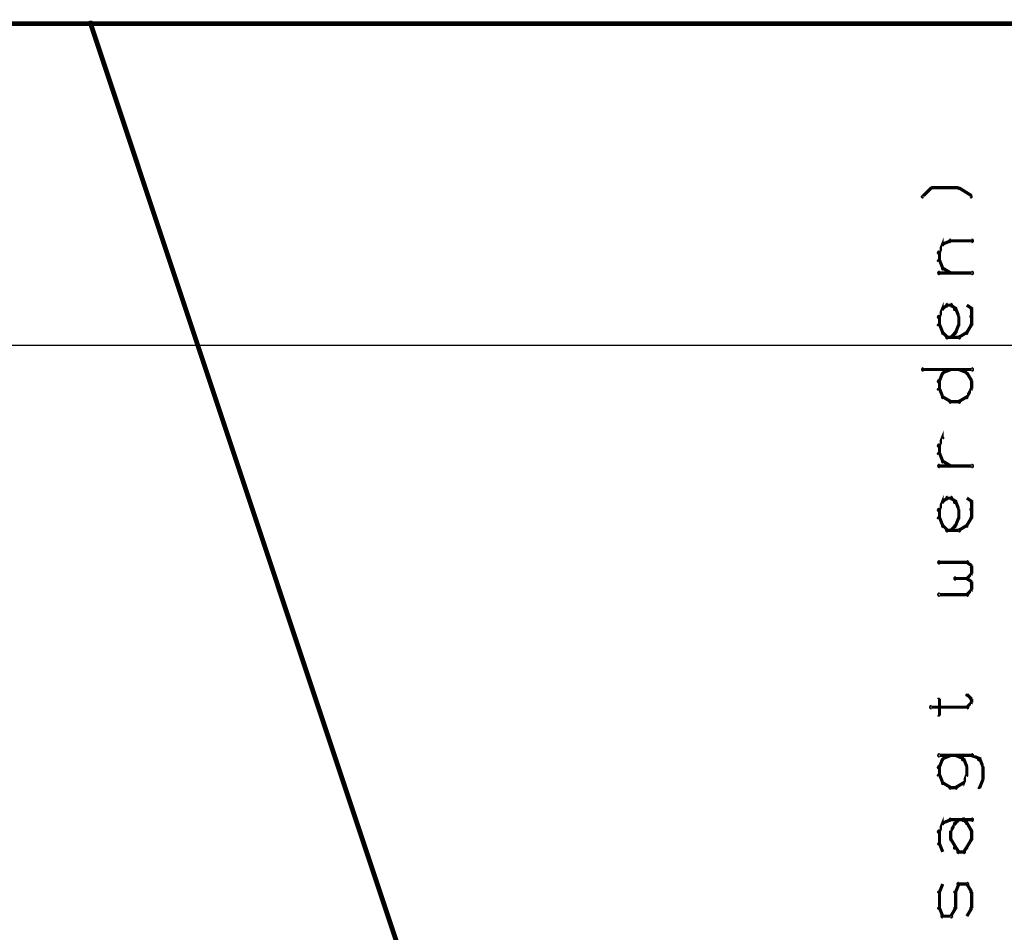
# Model space of a CAD drawing. Extents: x 98 to 599, y 121 to 517.
# Tile 76 of 77: x 473 to 534, y 460 to 517. Entities that reach past the tile are written whole.
import ezdxf

# ---------------------------------------------------------------- set-up
doc = ezdxf.new("R2010")
doc.units = 0
doc.layers.add('DIMENSIONS', color=2, linetype='CONTINUOUS')
doc.layers.add('DRAWING', color=4, linetype='CONTINUOUS')

msp = doc.modelspace()

# ---------------------------------------------------------------- linework, layer by layer
at = {"layer": 'DIMENSIONS', "color": 94}
msp.add_lwpolyline([(183.1, 497, 0.1, 0.1, 1), (183.1, 497, 0, 0, 0), (183.1, 497, 0, 0, 0), (183.1, 497, 0.1, 0.1, 0), (591, 497, 0.1, 0.1, 0), (591, 497, 0, 0, 0), (591, 497, 0.1, 0.1, 0), (591, 497, 0.1, 0.1, 1), (591, 497, 0, 0, 0)], format="xyseb", dxfattribs=at)
at = {"layer": 'DRAWING', "color": 2}
for points in [[(402.5, 167, 0.3, 0.3, 0), (402.5, 517, 0, 0, 0), (402.5, 517, 0.2, 0.2, 0), (402.6, 517, 0.2, 0.2, 1), (402.4, 517, 0, 0, 0), (402.5, 517.1, 0.2, 0.2, 1), (402.5, 516.9, 0, 0, 0), (402.5, 517, 0, 0, 0), (402.5, 517, 0.3, 0.3, 0), (552.5, 517, 0.3, 0.3, 0), (552.5, 517, 0, 0, 0), (552.5, 517, 0.2, 0.2, 0), (552.5, 516.9, 0.2, 0.2, 1), (552.5, 517.1, 0, 0, 0), (552.6, 517, 0.2, 0.2, 1), (552.4, 517, 0, 0, 0), (552.5, 517, 0, 0, 0), (552.5, 517, 0.3, 0.3, 0), (552.5, 167, 0, 0, 0)], [(552.4, 292, 0.2, 0.2, 1), (552.6, 292, 0, 0, 0), (552.5, 292, 0, 0, 0), (552.5, 292, 0.3, 0.3, 0), (477.5, 517, 0.3, 0.3, 0), (477.5, 517, 0, 0, 0), (477.5, 517, 0.2, 0.2, 0), (477.6, 517, 0.2, 0.2, 1), (477.4, 517, 0, 0, 0)], [(529.8, 506.7, 0.1, 0.1, 1), (529.7, 506.8, 0, 0, 0), (529.8, 506.8, 0, 0, 0), (529.8, 506.8, 0.2, 0.2, 0), (529.3, 506.3, 0.2, 0.2, 0), (529.3, 506.3, 0, 0, 0), (529.3, 506.3, 0.1, 0.1, 0), (529.2, 506.3, 0.1, 0.1, 1), (529.3, 506.2, 0, 0, 0)], [(531.5, 506.7, 0.1, 0.1, 1), (531.5, 506.8, 0, 0, 0), (531.5, 506.8, 0, 0, 0), (531.5, 506.8, 0.2, 0.2, 0), (529.8, 506.8, 0.2, 0.2, 0), (529.8, 506.8, 0, 0, 0), (529.8, 506.8, 0.1, 0.1, 0), (529.8, 506.8, 0.1, 0.1, 1), (529.8, 506.7, 0, 0, 0)], [(532.2, 506.2, 0.1, 0.1, 1), (532.3, 506.3, 0, 0, 0), (532.3, 506.3, 0, 0, 0), (532.3, 506.3, 0.2, 0.2, 0), (531.5, 506.8, 0.2, 0.2, 0), (531.5, 506.8, 0, 0, 0), (531.5, 506.8, 0.1, 0.1, 0), (531.5, 506.8, 0.1, 0.1, 1), (531.5, 506.7, 0, 0, 0)], [(530.2, 502.8, 0.1, 0.1, 1), (530.3, 502.7, 0, 0, 0), (530.3, 502.8, 0, 0, 0), (530.3, 502.8, 0.2, 0.2, 0), (530.5, 503.3, 0.2, 0.2, 0), (530.5, 503.3, 0, 0, 0), (530.5, 503.3, 0.1, 0.1, 0), (530.5, 503.2, 0.1, 0.1, 1), (530.5, 503.3, 0, 0, 0)], [(530.5, 503.3, 0.1, 0.1, 1), (530.5, 503.2, 0, 0, 0), (530.5, 503.3, 0, 0, 0), (530.5, 503.3, 0.2, 0.2, 0), (531, 503.5, 0.2, 0.2, 0), (531, 503.5, 0, 0, 0), (531, 503.5, 0.1, 0.1, 0), (531, 503.5, 0.1, 0.1, 1), (531, 503.5, 0, 0, 0)], [(531, 503.6, 0.1, 0.1, 1), (531, 503.4, 0, 0, 0), (531, 503.5, 0, 0, 0), (531, 503.5, 0.2, 0.2, 0), (532.3, 503.5, 0.2, 0.2, 0), (532.3, 503.5, 0, 0, 0), (532.3, 503.5, 0.1, 0.1, 0), (532.3, 503.4, 0.1, 0.1, 1), (532.3, 503.6, 0, 0, 0)], [(530.2, 502.3, 0.1, 0.1, 1), (530.3, 502.3, 0, 0, 0), (530.3, 502.3, 0, 0, 0), (530.3, 502.3, 0.2, 0.2, 0), (530.3, 502.8, 0.2, 0.2, 0), (530.3, 502.8, 0, 0, 0), (530.3, 502.8, 0.1, 0.1, 0), (530.3, 502.8, 0.1, 0.1, 1), (530.2, 502.8, 0, 0, 0)], [(530.5, 501.7, 0.1, 0.1, 1), (530.5, 501.8, 0, 0, 0), (530.5, 501.8, 0, 0, 0), (530.5, 501.8, 0.2, 0.2, 0), (530.3, 502.3, 0.2, 0.2, 0), (530.3, 502.3, 0, 0, 0), (530.3, 502.3, 0.1, 0.1, 0), (530.3, 502.3, 0.1, 0.1, 1), (530.2, 502.2, 0, 0, 0)], [(532.3, 501.4, 0.1, 0.1, 1), (532.3, 501.6, 0, 0, 0), (532.3, 501.5, 0, 0, 0), (532.3, 501.5, 0.2, 0.2, 0), (530.3, 501.5, 0.2, 0.2, 0), (530.3, 501.5, 0, 0, 0), (530.3, 501.5, 0.1, 0.1, 0), (530.3, 501.6, 0.1, 0.1, 1), (530.3, 501.4, 0, 0, 0)], [(531, 501.5, 0.1, 0.1, 1), (531, 501.5, 0, 0, 0), (531, 501.5, 0, 0, 0), (531, 501.5, 0.2, 0.2, 0), (530.5, 501.8, 0.2, 0.2, 0), (530.5, 501.8, 0, 0, 0), (530.5, 501.8, 0.1, 0.1, 0), (530.5, 501.8, 0.1, 0.1, 1), (530.5, 501.7, 0, 0, 0)], [(530.2, 498.8, 0.1, 0.1, 1), (530.3, 498.7, 0, 0, 0), (530.3, 498.8, 0, 0, 0), (530.3, 498.8, 0.2, 0.2, 0), (530.5, 499.3, 0.2, 0.2, 0), (530.5, 499.3, 0, 0, 0), (530.5, 499.3, 0.1, 0.1, 0), (530.5, 499.2, 0.1, 0.1, 1), (530.5, 499.3, 0, 0, 0)], [(530.5, 499.3, 0.1, 0.1, 1), (530.5, 499.2, 0, 0, 0), (530.5, 499.3, 0, 0, 0), (530.5, 499.3, 0.2, 0.2, 0), (530.8, 499.5, 0.2, 0.2, 0), (530.8, 499.5, 0, 0, 0), (530.8, 499.5, 0.1, 0.1, 0), (530.8, 499.5, 0.1, 0.1, 1), (530.7, 499.5, 0, 0, 0)], [(530.8, 499.6, 0.1, 0.1, 1), (530.8, 499.4, 0, 0, 0), (530.8, 499.5, 0, 0, 0), (530.8, 499.5, 0.2, 0.2, 0), (531, 499.5, 0.2, 0.2, 0), (531, 499.5, 0, 0, 0), (531, 499.5, 0.1, 0.1, 0), (531, 499.4, 0.1, 0.1, 1), (531, 499.6, 0, 0, 0)], [(531, 499.5, 0.1, 0.1, 1), (531, 499.5, 0, 0, 0), (531, 499.5, 0, 0, 0), (531, 499.5, 0.2, 0.2, 0), (531.3, 499.3, 0.2, 0.2, 0), (531.3, 499.3, 0, 0, 0), (531.3, 499.3, 0.1, 0.1, 0), (531.2, 499.2, 0.1, 0.1, 1), (531.3, 499.3, 0, 0, 0)], [(531.3, 499.3, 0.1, 0.1, 1), (531.2, 499.2, 0, 0, 0), (531.3, 499.3, 0, 0, 0), (531.3, 499.3, 0.2, 0.2, 0), (531.5, 498.8, 0.2, 0.2, 0), (531.5, 498.8, 0, 0, 0), (531.5, 498.8, 0.1, 0.1, 0), (531.5, 498.7, 0.1, 0.1, 1), (531.5, 498.8, 0, 0, 0)], [(532, 499.5, 0.1, 0.1, 1), (532, 499.5, 0, 0, 0), (532, 499.5, 0, 0, 0), (532, 499.5, 0.2, 0.2, 0), (532.3, 499.3, 0.2, 0.2, 0), (532.3, 499.3, 0, 0, 0), (532.3, 499.3, 0.1, 0.1, 0), (532.2, 499.2, 0.1, 0.1, 1), (532.3, 499.3, 0, 0, 0)], [(532.3, 499.3, 0.1, 0.1, 1), (532.2, 499.3, 0, 0, 0), (532.3, 499.3, 0, 0, 0), (532.3, 499.3, 0.2, 0.2, 0), (532.3, 498.8, 0.2, 0.2, 0), (532.3, 498.8, 0, 0, 0), (532.3, 498.8, 0.1, 0.1, 0), (532.2, 498.8, 0.1, 0.1, 1), (532.3, 498.8, 0, 0, 0)], [(530.2, 498.3, 0.1, 0.1, 1), (530.3, 498.3, 0, 0, 0), (530.3, 498.3, 0, 0, 0), (530.3, 498.3, 0.2, 0.2, 0), (530.3, 498.8, 0.2, 0.2, 0), (530.3, 498.8, 0, 0, 0), (530.3, 498.8, 0.1, 0.1, 0), (530.3, 498.8, 0.1, 0.1, 1), (530.2, 498.8, 0, 0, 0)], [(531.5, 498.8, 0.1, 0.1, 1), (531.5, 498.8, 0, 0, 0), (531.5, 498.8, 0, 0, 0), (531.5, 498.8, 0.2, 0.2, 0), (531.5, 498.3, 0.2, 0.2, 0), (531.5, 498.3, 0, 0, 0), (531.5, 498.3, 0.1, 0.1, 0), (531.5, 498.3, 0.1, 0.1, 1), (531.5, 498.3, 0, 0, 0)], [(532.3, 498.8, 0.1, 0.1, 1), (532.2, 498.8, 0, 0, 0), (532.3, 498.8, 0, 0, 0), (532.3, 498.8, 0.2, 0.2, 0), (532.3, 498.3, 0.2, 0.2, 0), (532.3, 498.3, 0, 0, 0), (532.3, 498.3, 0.1, 0.1, 0), (532.2, 498.3, 0.1, 0.1, 1), (532.3, 498.3, 0, 0, 0)], [(530.5, 497.7, 0.1, 0.1, 1), (530.5, 497.8, 0, 0, 0), (530.5, 497.8, 0, 0, 0), (530.5, 497.8, 0.2, 0.2, 0), (530.3, 498.3, 0.2, 0.2, 0), (530.3, 498.3, 0, 0, 0), (530.3, 498.3, 0.1, 0.1, 0), (530.3, 498.3, 0.1, 0.1, 1), (530.2, 498.2, 0, 0, 0)], [(530.7, 497.5, 0.1, 0.1, 1), (530.8, 497.5, 0, 0, 0), (530.8, 497.5, 0, 0, 0), (530.8, 497.5, 0.2, 0.2, 0), (530.5, 497.8, 0.2, 0.2, 0), (530.5, 497.8, 0, 0, 0), (530.5, 497.8, 0.1, 0.1, 0), (530.5, 497.8, 0.1, 0.1, 1), (530.5, 497.7, 0, 0, 0)], [(531.3, 497.7, 0.1, 0.1, 1), (531.2, 497.8, 0, 0, 0), (531.3, 497.8, 0, 0, 0), (531.3, 497.8, 0.2, 0.2, 0), (531, 497.5, 0.2, 0.2, 0), (531, 497.5, 0, 0, 0), (531, 497.5, 0.1, 0.1, 0), (531, 497.5, 0.1, 0.1, 1), (531, 497.5, 0, 0, 0)], [(531.5, 498.2, 0.1, 0.1, 1), (531.5, 498.3, 0, 0, 0), (531.5, 498.3, 0, 0, 0), (531.5, 498.3, 0.2, 0.2, 0), (531.3, 497.8, 0.2, 0.2, 0), (531.3, 497.8, 0, 0, 0), (531.3, 497.8, 0.1, 0.1, 0), (531.2, 497.8, 0.1, 0.1, 1), (531.3, 497.7, 0, 0, 0)], [(532, 497.7, 0.1, 0.1, 1), (532, 497.8, 0, 0, 0), (532, 497.8, 0, 0, 0), (532, 497.8, 0.2, 0.2, 0), (531.5, 497.5, 0.2, 0.2, 0), (531.5, 497.5, 0, 0, 0), (531.5, 497.5, 0.1, 0.1, 0), (531.5, 497.5, 0.1, 0.1, 1), (531.5, 497.5, 0, 0, 0)], [(532.3, 498.2, 0.1, 0.1, 1), (532.2, 498.3, 0, 0, 0), (532.3, 498.3, 0, 0, 0), (532.3, 498.3, 0.2, 0.2, 0), (532, 497.8, 0.2, 0.2, 0), (532, 497.8, 0, 0, 0), (532, 497.8, 0.1, 0.1, 0), (532, 497.8, 0.1, 0.1, 1), (532, 497.7, 0, 0, 0)], [(531.5, 497.4, 0.1, 0.1, 1), (531.5, 497.6, 0, 0, 0), (531.5, 497.5, 0, 0, 0), (531.5, 497.5, 0.2, 0.2, 0), (530.8, 497.5, 0.2, 0.2, 0), (530.8, 497.5, 0, 0, 0), (530.8, 497.5, 0.1, 0.1, 0), (530.8, 497.6, 0.1, 0.1, 1), (530.8, 497.4, 0, 0, 0)], [(532.3, 495.4, 0.1, 0.1, 1), (532.3, 495.6, 0, 0, 0), (532.3, 495.5, 0, 0, 0), (532.3, 495.5, 0.2, 0.2, 0), (529.3, 495.5, 0.2, 0.2, 0), (529.3, 495.5, 0, 0, 0), (529.3, 495.5, 0.1, 0.1, 0), (529.3, 495.6, 0.1, 0.1, 1), (529.3, 495.4, 0, 0, 0)], [(531, 495.5, 0.1, 0.1, 1), (531, 495.5, 0, 0, 0), (531, 495.5, 0, 0, 0), (531, 495.5, 0.2, 0.2, 0), (530.5, 495.3, 0.2, 0.2, 0), (530.5, 495.3, 0, 0, 0), (530.5, 495.3, 0.1, 0.1, 0), (530.5, 495.3, 0.1, 0.1, 1), (530.5, 495.2, 0, 0, 0)], [(532, 495.2, 0.1, 0.1, 1), (532, 495.3, 0, 0, 0), (532, 495.3, 0, 0, 0), (532, 495.3, 0.2, 0.2, 0), (531.5, 495.5, 0.2, 0.2, 0), (531.5, 495.5, 0, 0, 0), (531.5, 495.5, 0.1, 0.1, 0), (531.5, 495.5, 0.1, 0.1, 1), (531.5, 495.5, 0, 0, 0)], [(530.5, 495.2, 0.1, 0.1, 1), (530.5, 495.3, 0, 0, 0), (530.5, 495.3, 0, 0, 0), (530.5, 495.3, 0.2, 0.2, 0), (530.3, 494.8, 0.2, 0.2, 0), (530.3, 494.8, 0, 0, 0), (530.3, 494.8, 0.1, 0.1, 0), (530.2, 494.8, 0.1, 0.1, 1), (530.3, 494.7, 0, 0, 0)], [(530.3, 494.8, 0.1, 0.1, 1), (530.2, 494.8, 0, 0, 0), (530.3, 494.8, 0, 0, 0), (530.3, 494.8, 0.2, 0.2, 0), (530.3, 494.3, 0.2, 0.2, 0), (530.3, 494.3, 0, 0, 0), (530.3, 494.3, 0.1, 0.1, 0), (530.2, 494.3, 0.1, 0.1, 1), (530.3, 494.3, 0, 0, 0)], [(532.2, 494.7, 0.1, 0.1, 1), (532.3, 494.8, 0, 0, 0), (532.3, 494.8, 0, 0, 0), (532.3, 494.8, 0.2, 0.2, 0), (532, 495.3, 0.2, 0.2, 0), (532, 495.3, 0, 0, 0), (532, 495.3, 0.1, 0.1, 0), (532, 495.3, 0.1, 0.1, 1), (532, 495.2, 0, 0, 0)], [(532.2, 494.3, 0.1, 0.1, 1), (532.3, 494.3, 0, 0, 0), (532.3, 494.3, 0, 0, 0), (532.3, 494.3, 0.2, 0.2, 0), (532.3, 494.8, 0.2, 0.2, 0), (532.3, 494.8, 0, 0, 0), (532.3, 494.8, 0.1, 0.1, 0), (532.3, 494.8, 0.1, 0.1, 1), (532.2, 494.8, 0, 0, 0)], [(530.3, 494.3, 0.1, 0.1, 1), (530.2, 494.2, 0, 0, 0), (530.3, 494.3, 0, 0, 0), (530.3, 494.3, 0.2, 0.2, 0), (530.5, 493.8, 0.2, 0.2, 0), (530.5, 493.8, 0, 0, 0), (530.5, 493.8, 0.1, 0.1, 0), (530.5, 493.7, 0.1, 0.1, 1), (530.5, 493.8, 0, 0, 0)], [(532, 493.8, 0.1, 0.1, 1), (532, 493.7, 0, 0, 0), (532, 493.8, 0, 0, 0), (532, 493.8, 0.2, 0.2, 0), (532.3, 494.3, 0.2, 0.2, 0), (532.3, 494.3, 0, 0, 0), (532.3, 494.3, 0.1, 0.1, 0), (532.3, 494.2, 0.1, 0.1, 1), (532.2, 494.3, 0, 0, 0)], [(530.5, 493.8, 0.1, 0.1, 1), (530.5, 493.7, 0, 0, 0), (530.5, 493.8, 0, 0, 0), (530.5, 493.8, 0.2, 0.2, 0), (531, 493.5, 0.2, 0.2, 0), (531, 493.5, 0, 0, 0), (531, 493.5, 0.1, 0.1, 0), (531, 493.5, 0.1, 0.1, 1), (531, 493.5, 0, 0, 0)], [(531, 493.6, 0.1, 0.1, 1), (531, 493.4, 0, 0, 0), (531, 493.5, 0, 0, 0), (531, 493.5, 0.2, 0.2, 0), (531.5, 493.5, 0.2, 0.2, 0), (531.5, 493.5, 0, 0, 0), (531.5, 493.5, 0.1, 0.1, 0), (531.5, 493.4, 0.1, 0.1, 1), (531.5, 493.6, 0, 0, 0)], [(531.5, 493.5, 0.1, 0.1, 1), (531.5, 493.5, 0, 0, 0), (531.5, 493.5, 0, 0, 0), (531.5, 493.5, 0.2, 0.2, 0), (532, 493.8, 0.2, 0.2, 0), (532, 493.8, 0, 0, 0), (532, 493.8, 0.1, 0.1, 0), (532, 493.7, 0.1, 0.1, 1), (532, 493.8, 0, 0, 0)], [(530.2, 490.8, 0.1, 0.1, 1), (530.3, 490.7, 0, 0, 0), (530.3, 490.8, 0, 0, 0), (530.3, 490.8, 0.2, 0.2, 0), (530.5, 491.3, 0.2, 0.2, 0), (530.5, 491.3, 0, 0, 0), (530.5, 491.3, 0.1, 0.1, 0), (530.5, 491.2, 0.1, 0.1, 1), (530.5, 491.3, 0, 0, 0)], [(530.2, 490.3, 0.1, 0.1, 1), (530.3, 490.3, 0, 0, 0), (530.3, 490.3, 0, 0, 0), (530.3, 490.3, 0.2, 0.2, 0), (530.3, 490.8, 0.2, 0.2, 0), (530.3, 490.8, 0, 0, 0), (530.3, 490.8, 0.1, 0.1, 0), (530.3, 490.8, 0.1, 0.1, 1), (530.2, 490.8, 0, 0, 0)], [(530.5, 489.7, 0.1, 0.1, 1), (530.5, 489.8, 0, 0, 0), (530.5, 489.8, 0, 0, 0), (530.5, 489.8, 0.2, 0.2, 0), (530.3, 490.3, 0.2, 0.2, 0), (530.3, 490.3, 0, 0, 0), (530.3, 490.3, 0.1, 0.1, 0), (530.3, 490.3, 0.1, 0.1, 1), (530.2, 490.2, 0, 0, 0)], [(532.3, 489.4, 0.1, 0.1, 1), (532.3, 489.6, 0, 0, 0), (532.3, 489.5, 0, 0, 0), (532.3, 489.5, 0.2, 0.2, 0), (530.3, 489.5, 0.2, 0.2, 0), (530.3, 489.5, 0, 0, 0), (530.3, 489.5, 0.1, 0.1, 0), (530.3, 489.6, 0.1, 0.1, 1), (530.3, 489.4, 0, 0, 0)], [(531, 489.5, 0.1, 0.1, 1), (531, 489.5, 0, 0, 0), (531, 489.5, 0, 0, 0), (531, 489.5, 0.2, 0.2, 0), (530.5, 489.8, 0.2, 0.2, 0), (530.5, 489.8, 0, 0, 0), (530.5, 489.8, 0.1, 0.1, 0), (530.5, 489.8, 0.1, 0.1, 1), (530.5, 489.7, 0, 0, 0)], [(530.2, 486.8, 0.1, 0.1, 1), (530.3, 486.7, 0, 0, 0), (530.3, 486.8, 0, 0, 0), (530.3, 486.8, 0.2, 0.2, 0), (530.5, 487.3, 0.2, 0.2, 0), (530.5, 487.3, 0, 0, 0), (530.5, 487.3, 0.1, 0.1, 0), (530.5, 487.2, 0.1, 0.1, 1), (530.5, 487.3, 0, 0, 0)], [(530.5, 487.3, 0.1, 0.1, 1), (530.5, 487.2, 0, 0, 0), (530.5, 487.3, 0, 0, 0), (530.5, 487.3, 0.2, 0.2, 0), (530.8, 487.5, 0.2, 0.2, 0), (530.8, 487.5, 0, 0, 0), (530.8, 487.5, 0.1, 0.1, 0), (530.8, 487.5, 0.1, 0.1, 1), (530.7, 487.5, 0, 0, 0)], [(530.8, 487.6, 0.1, 0.1, 1), (530.8, 487.4, 0, 0, 0), (530.8, 487.5, 0, 0, 0), (530.8, 487.5, 0.2, 0.2, 0), (531, 487.5, 0.2, 0.2, 0), (531, 487.5, 0, 0, 0), (531, 487.5, 0.1, 0.1, 0), (531, 487.4, 0.1, 0.1, 1), (531, 487.6, 0, 0, 0)], [(531, 487.5, 0.1, 0.1, 1), (531, 487.5, 0, 0, 0), (531, 487.5, 0, 0, 0), (531, 487.5, 0.2, 0.2, 0), (531.3, 487.3, 0.2, 0.2, 0), (531.3, 487.3, 0, 0, 0), (531.3, 487.3, 0.1, 0.1, 0), (531.2, 487.2, 0.1, 0.1, 1), (531.3, 487.3, 0, 0, 0)], [(532, 487.5, 0.1, 0.1, 1), (532, 487.5, 0, 0, 0), (532, 487.5, 0, 0, 0), (532, 487.5, 0.2, 0.2, 0), (532.3, 487.3, 0.2, 0.2, 0), (532.3, 487.3, 0, 0, 0), (532.3, 487.3, 0.1, 0.1, 0), (532.2, 487.2, 0.1, 0.1, 1), (532.3, 487.3, 0, 0, 0)], [(530.2, 486.3, 0.1, 0.1, 1), (530.3, 486.3, 0, 0, 0), (530.3, 486.3, 0, 0, 0), (530.3, 486.3, 0.2, 0.2, 0), (530.3, 486.8, 0.2, 0.2, 0), (530.3, 486.8, 0, 0, 0), (530.3, 486.8, 0.1, 0.1, 0), (530.3, 486.8, 0.1, 0.1, 1), (530.2, 486.8, 0, 0, 0)], [(531.3, 487.3, 0.1, 0.1, 1), (531.2, 487.2, 0, 0, 0), (531.3, 487.3, 0, 0, 0), (531.3, 487.3, 0.2, 0.2, 0), (531.5, 486.8, 0.2, 0.2, 0), (531.5, 486.8, 0, 0, 0), (531.5, 486.8, 0.1, 0.1, 0), (531.5, 486.7, 0.1, 0.1, 1), (531.5, 486.8, 0, 0, 0)], [(531.5, 486.8, 0.1, 0.1, 1), (531.5, 486.8, 0, 0, 0), (531.5, 486.8, 0, 0, 0), (531.5, 486.8, 0.2, 0.2, 0), (531.5, 486.3, 0.2, 0.2, 0), (531.5, 486.3, 0, 0, 0), (531.5, 486.3, 0.1, 0.1, 0), (531.5, 486.3, 0.1, 0.1, 1), (531.5, 486.3, 0, 0, 0)], [(532.3, 487.3, 0.1, 0.1, 1), (532.2, 487.3, 0, 0, 0), (532.3, 487.3, 0, 0, 0), (532.3, 487.3, 0.2, 0.2, 0), (532.3, 486.8, 0.2, 0.2, 0), (532.3, 486.8, 0, 0, 0), (532.3, 486.8, 0.1, 0.1, 0), (532.2, 486.8, 0.1, 0.1, 1), (532.3, 486.8, 0, 0, 0)], [(532.3, 486.8, 0.1, 0.1, 1), (532.2, 486.8, 0, 0, 0), (532.3, 486.8, 0, 0, 0), (532.3, 486.8, 0.2, 0.2, 0), (532.3, 486.3, 0.2, 0.2, 0), (532.3, 486.3, 0, 0, 0), (532.3, 486.3, 0.1, 0.1, 0), (532.2, 486.3, 0.1, 0.1, 1), (532.3, 486.3, 0, 0, 0)], [(530.5, 485.7, 0.1, 0.1, 1), (530.5, 485.8, 0, 0, 0), (530.5, 485.8, 0, 0, 0), (530.5, 485.8, 0.2, 0.2, 0), (530.3, 486.3, 0.2, 0.2, 0), (530.3, 486.3, 0, 0, 0), (530.3, 486.3, 0.1, 0.1, 0), (530.3, 486.3, 0.1, 0.1, 1), (530.2, 486.2, 0, 0, 0)], [(531.5, 486.2, 0.1, 0.1, 1), (531.5, 486.3, 0, 0, 0), (531.5, 486.3, 0, 0, 0), (531.5, 486.3, 0.2, 0.2, 0), (531.3, 485.8, 0.2, 0.2, 0), (531.3, 485.8, 0, 0, 0), (531.3, 485.8, 0.1, 0.1, 0), (531.2, 485.8, 0.1, 0.1, 1), (531.3, 485.7, 0, 0, 0)], [(532.3, 486.2, 0.1, 0.1, 1), (532.2, 486.3, 0, 0, 0), (532.3, 486.3, 0, 0, 0), (532.3, 486.3, 0.2, 0.2, 0), (532, 485.8, 0.2, 0.2, 0), (532, 485.8, 0, 0, 0), (532, 485.8, 0.1, 0.1, 0), (532, 485.8, 0.1, 0.1, 1), (532, 485.7, 0, 0, 0)], [(530.7, 485.5, 0.1, 0.1, 1), (530.8, 485.5, 0, 0, 0), (530.8, 485.5, 0, 0, 0), (530.8, 485.5, 0.2, 0.2, 0), (530.5, 485.8, 0.2, 0.2, 0), (530.5, 485.8, 0, 0, 0), (530.5, 485.8, 0.1, 0.1, 0), (530.5, 485.8, 0.1, 0.1, 1), (530.5, 485.7, 0, 0, 0)], [(531.5, 485.4, 0.1, 0.1, 1), (531.5, 485.6, 0, 0, 0), (531.5, 485.5, 0, 0, 0), (531.5, 485.5, 0.2, 0.2, 0), (530.8, 485.5, 0.2, 0.2, 0), (530.8, 485.5, 0, 0, 0), (530.8, 485.5, 0.1, 0.1, 0), (530.8, 485.6, 0.1, 0.1, 1), (530.8, 485.4, 0, 0, 0)], [(531.3, 485.7, 0.1, 0.1, 1), (531.2, 485.8, 0, 0, 0), (531.3, 485.8, 0, 0, 0), (531.3, 485.8, 0.2, 0.2, 0), (531, 485.5, 0.2, 0.2, 0), (531, 485.5, 0, 0, 0), (531, 485.5, 0.1, 0.1, 0), (531, 485.5, 0.1, 0.1, 1), (531, 485.5, 0, 0, 0)], [(532, 485.7, 0.1, 0.1, 1), (532, 485.8, 0, 0, 0), (532, 485.8, 0, 0, 0), (532, 485.8, 0.2, 0.2, 0), (531.5, 485.5, 0.2, 0.2, 0), (531.5, 485.5, 0, 0, 0), (531.5, 485.5, 0.1, 0.1, 0), (531.5, 485.5, 0.1, 0.1, 1), (531.5, 485.5, 0, 0, 0)], [(532, 483.4, 0.1, 0.1, 1), (532, 483.6, 0, 0, 0), (532, 483.5, 0, 0, 0), (532, 483.5, 0.2, 0.2, 0), (530.3, 483.5, 0.2, 0.2, 0), (530.3, 483.5, 0, 0, 0), (530.3, 483.5, 0.1, 0.1, 0), (530.3, 483.6, 0.1, 0.1, 1), (530.3, 483.4, 0, 0, 0)], [(532.2, 483.2, 0.1, 0.1, 1), (532.3, 483.3, 0, 0, 0), (532.3, 483.3, 0, 0, 0), (532.3, 483.3, 0.2, 0.2, 0), (532, 483.5, 0.2, 0.2, 0), (532, 483.5, 0, 0, 0), (532, 483.5, 0.1, 0.1, 0), (532, 483.5, 0.1, 0.1, 1), (532, 483.5, 0, 0, 0)], [(532.2, 482.8, 0.1, 0.1, 1), (532.3, 482.8, 0, 0, 0), (532.3, 482.8, 0, 0, 0), (532.3, 482.8, 0.2, 0.2, 0), (532.3, 483.3, 0.2, 0.2, 0), (532.3, 483.3, 0, 0, 0), (532.3, 483.3, 0.1, 0.1, 0), (532.3, 483.3, 0.1, 0.1, 1), (532.2, 483.3, 0, 0, 0)], [(532, 482.4, 0.1, 0.1, 1), (532, 482.6, 0, 0, 0), (532, 482.5, 0, 0, 0), (532, 482.5, 0.2, 0.2, 0), (531.3, 482.5, 0.2, 0.2, 0), (531.3, 482.5, 0, 0, 0), (531.3, 482.5, 0.1, 0.1, 0), (531.3, 482.6, 0.1, 0.1, 1), (531.3, 482.4, 0, 0, 0)], [(532, 482.5, 0.1, 0.1, 1), (532, 482.5, 0, 0, 0), (532, 482.5, 0, 0, 0), (532, 482.5, 0.2, 0.2, 0), (532.3, 482.8, 0.2, 0.2, 0), (532.3, 482.8, 0, 0, 0), (532.3, 482.8, 0.1, 0.1, 0), (532.3, 482.7, 0.1, 0.1, 1), (532.2, 482.8, 0, 0, 0)], [(532.2, 482.2, 0.1, 0.1, 1), (532.3, 482.3, 0, 0, 0), (532.3, 482.3, 0, 0, 0), (532.3, 482.3, 0.2, 0.2, 0), (532, 482.5, 0.2, 0.2, 0), (532, 482.5, 0, 0, 0), (532, 482.5, 0.1, 0.1, 0), (532, 482.5, 0.1, 0.1, 1), (532, 482.5, 0, 0, 0)], [(532, 481.5, 0.1, 0.1, 1), (532, 481.5, 0, 0, 0), (532, 481.5, 0, 0, 0), (532, 481.5, 0.2, 0.2, 0), (532.3, 481.8, 0.2, 0.2, 0), (532.3, 481.8, 0, 0, 0), (532.3, 481.8, 0.1, 0.1, 0), (532.3, 481.7, 0.1, 0.1, 1), (532.2, 481.8, 0, 0, 0)], [(532.2, 481.8, 0.1, 0.1, 1), (532.3, 481.8, 0, 0, 0), (532.3, 481.8, 0, 0, 0), (532.3, 481.8, 0.2, 0.2, 0), (532.3, 482.3, 0.2, 0.2, 0), (532.3, 482.3, 0, 0, 0), (532.3, 482.3, 0.1, 0.1, 0), (532.3, 482.3, 0.1, 0.1, 1), (532.2, 482.3, 0, 0, 0)], [(530.3, 481.6, 0.1, 0.1, 1), (530.3, 481.4, 0, 0, 0), (530.3, 481.5, 0, 0, 0), (530.3, 481.5, 0.2, 0.2, 0), (532, 481.5, 0.2, 0.2, 0), (532, 481.5, 0, 0, 0), (532, 481.5, 0.1, 0.1, 0), (532, 481.4, 0.1, 0.1, 1), (532, 481.6, 0, 0, 0)], [(532.2, 475, 0.1, 0.1, 1), (532.3, 475, 0, 0, 0), (532.3, 475, 0, 0, 0), (532.3, 475, 0.2, 0.2, 0), (532, 475.3, 0.2, 0.2, 0), (532, 475.3, 0, 0, 0), (532, 475.3, 0.1, 0.1, 0), (532, 475.3, 0.1, 0.1, 1), (532, 475.2, 0, 0, 0)], [(529.8, 474.6, 0.1, 0.1, 1), (529.8, 474.4, 0, 0, 0), (529.8, 474.5, 0, 0, 0), (529.8, 474.5, 0.2, 0.2, 0), (532, 474.5, 0.2, 0.2, 0), (532, 474.5, 0, 0, 0), (532, 474.5, 0.1, 0.1, 0), (532, 474.4, 0.1, 0.1, 1), (532, 474.6, 0, 0, 0)], [(530.2, 474, 0.1, 0.1, 1), (530.3, 474, 0, 0, 0), (530.3, 474, 0, 0, 0), (530.3, 474, 0.2, 0.2, 0), (530.3, 475, 0.2, 0.2, 0), (530.3, 475, 0, 0, 0), (530.3, 475, 0.1, 0.1, 0), (530.3, 475, 0.1, 0.1, 1), (530.2, 475, 0, 0, 0)], [(532, 474.5, 0.1, 0.1, 1), (532, 474.5, 0, 0, 0), (532, 474.5, 0, 0, 0), (532, 474.5, 0.2, 0.2, 0), (532.3, 474.8, 0.2, 0.2, 0), (532.3, 474.8, 0, 0, 0), (532.3, 474.8, 0.1, 0.1, 0), (532.3, 474.7, 0.1, 0.1, 1), (532.2, 474.8, 0, 0, 0)], [(532.2, 474.8, 0.1, 0.1, 1), (532.3, 474.8, 0, 0, 0), (532.3, 474.8, 0, 0, 0), (532.3, 474.8, 0.2, 0.2, 0), (532.3, 475, 0.2, 0.2, 0), (532.3, 475, 0, 0, 0), (532.3, 475, 0.1, 0.1, 0), (532.3, 475, 0.1, 0.1, 1), (532.2, 475, 0, 0, 0)], [(530.3, 471.6, 0.1, 0.1, 1), (530.3, 471.4, 0, 0, 0), (530.3, 471.5, 0, 0, 0), (530.3, 471.5, 0.2, 0.2, 0), (532.3, 471.5, 0.2, 0.2, 0), (532.3, 471.5, 0, 0, 0), (532.3, 471.5, 0.1, 0.1, 0), (532.3, 471.4, 0.1, 0.1, 1), (532.3, 471.6, 0, 0, 0)], [(531, 471.5, 0.1, 0.1, 1), (531, 471.5, 0, 0, 0), (531, 471.5, 0, 0, 0), (531, 471.5, 0.2, 0.2, 0), (530.5, 471.3, 0.2, 0.2, 0), (530.5, 471.3, 0, 0, 0), (530.5, 471.3, 0.1, 0.1, 0), (530.5, 471.3, 0.1, 0.1, 1), (530.5, 471.2, 0, 0, 0)], [(531.7, 471.2, 0.1, 0.1, 1), (531.8, 471.3, 0, 0, 0), (531.8, 471.3, 0, 0, 0), (531.8, 471.3, 0.2, 0.2, 0), (531.3, 471.5, 0.2, 0.2, 0), (531.3, 471.5, 0, 0, 0), (531.3, 471.5, 0.1, 0.1, 0), (531.3, 471.5, 0.1, 0.1, 1), (531.2, 471.5, 0, 0, 0)], [(532.3, 471.5, 0.1, 0.1, 1), (532.2, 471.5, 0, 0, 0), (532.3, 471.5, 0, 0, 0), (532.3, 471.5, 0.2, 0.2, 0), (532.8, 471.3, 0.2, 0.2, 0), (532.8, 471.3, 0, 0, 0), (532.8, 471.3, 0.1, 0.1, 0), (532.7, 471.2, 0.1, 0.1, 1), (532.8, 471.3, 0, 0, 0)], [(530.5, 471.2, 0.1, 0.1, 1), (530.5, 471.3, 0, 0, 0), (530.5, 471.3, 0, 0, 0), (530.5, 471.3, 0.2, 0.2, 0), (530.3, 470.8, 0.2, 0.2, 0), (530.3, 470.8, 0, 0, 0), (530.3, 470.8, 0.1, 0.1, 0), (530.2, 470.8, 0.1, 0.1, 1), (530.3, 470.7, 0, 0, 0)], [(530.3, 470.8, 0.1, 0.1, 1), (530.2, 470.8, 0, 0, 0), (530.3, 470.8, 0, 0, 0), (530.3, 470.8, 0.2, 0.2, 0), (530.3, 470.3, 0.2, 0.2, 0), (530.3, 470.3, 0, 0, 0), (530.3, 470.3, 0.1, 0.1, 0), (530.2, 470.3, 0.1, 0.1, 1), (530.3, 470.3, 0, 0, 0)], [(532, 470.7, 0.1, 0.1, 1), (532, 470.8, 0, 0, 0), (532, 470.8, 0, 0, 0), (532, 470.8, 0.2, 0.2, 0), (531.8, 471.3, 0.2, 0.2, 0), (531.8, 471.3, 0, 0, 0), (531.8, 471.3, 0.1, 0.1, 0), (531.8, 471.3, 0.1, 0.1, 1), (531.7, 471.2, 0, 0, 0)], [(532.8, 471.3, 0.1, 0.1, 1), (532.7, 471.2, 0, 0, 0), (532.8, 471.3, 0, 0, 0), (532.8, 471.3, 0.2, 0.2, 0), (533, 470.8, 0.2, 0.2, 0), (533, 470.8, 0, 0, 0), (533, 470.8, 0.1, 0.1, 0), (533, 470.7, 0.1, 0.1, 1), (533, 470.8, 0, 0, 0)], [(530.3, 470.3, 0.1, 0.1, 1), (530.2, 470.2, 0, 0, 0), (530.3, 470.3, 0, 0, 0), (530.3, 470.3, 0.2, 0.2, 0), (530.5, 469.8, 0.2, 0.2, 0), (530.5, 469.8, 0, 0, 0), (530.5, 469.8, 0.1, 0.1, 0), (530.5, 469.7, 0.1, 0.1, 1), (530.5, 469.8, 0, 0, 0)], [(531.7, 469.8, 0.1, 0.1, 1), (531.8, 469.7, 0, 0, 0), (531.8, 469.8, 0, 0, 0), (531.8, 469.8, 0.2, 0.2, 0), (532, 470.3, 0.2, 0.2, 0), (532, 470.3, 0, 0, 0), (532, 470.3, 0.1, 0.1, 0), (532, 470.2, 0.1, 0.1, 1), (532, 470.3, 0, 0, 0)], [(532, 470.3, 0.1, 0.1, 1), (532, 470.3, 0, 0, 0), (532, 470.3, 0, 0, 0), (532, 470.3, 0.2, 0.2, 0), (532, 470.8, 0.2, 0.2, 0), (532, 470.8, 0, 0, 0), (532, 470.8, 0.1, 0.1, 0), (532, 470.8, 0.1, 0.1, 1), (532, 470.8, 0, 0, 0)], [(533, 470.8, 0.1, 0.1, 1), (533, 470.8, 0, 0, 0), (533, 470.8, 0, 0, 0), (533, 470.8, 0.2, 0.2, 0), (533, 470, 0.2, 0.2, 0), (533, 470, 0, 0, 0), (533, 470, 0.1, 0.1, 0), (533, 470, 0.1, 0.1, 1), (533, 470, 0, 0, 0)], [(530.5, 469.8, 0.1, 0.1, 1), (530.5, 469.7, 0, 0, 0), (530.5, 469.8, 0, 0, 0), (530.5, 469.8, 0.2, 0.2, 0), (531, 469.5, 0.2, 0.2, 0), (531, 469.5, 0, 0, 0), (531, 469.5, 0.1, 0.1, 0), (531, 469.5, 0.1, 0.1, 1), (531, 469.5, 0, 0, 0)], [(531.2, 469.5, 0.1, 0.1, 1), (531.3, 469.5, 0, 0, 0), (531.3, 469.5, 0, 0, 0), (531.3, 469.5, 0.2, 0.2, 0), (531.8, 469.8, 0.2, 0.2, 0), (531.8, 469.8, 0, 0, 0), (531.8, 469.8, 0.1, 0.1, 0), (531.8, 469.7, 0.1, 0.1, 1), (531.7, 469.8, 0, 0, 0)], [(533, 470, 0.1, 0.1, 1), (533, 470, 0, 0, 0), (533, 470, 0, 0, 0), (533, 470, 0.2, 0.2, 0), (532.8, 469.5, 0.2, 0.2, 0), (532.8, 469.5, 0, 0, 0), (532.8, 469.5, 0.1, 0.1, 0), (532.7, 469.5, 0.1, 0.1, 1), (532.8, 469.5, 0, 0, 0)], [(531, 469.6, 0.1, 0.1, 1), (531, 469.4, 0, 0, 0), (531, 469.5, 0, 0, 0), (531, 469.5, 0.2, 0.2, 0), (531.3, 469.5, 0.2, 0.2, 0), (531.3, 469.5, 0, 0, 0), (531.3, 469.5, 0.1, 0.1, 0), (531.3, 469.4, 0.1, 0.1, 1), (531.3, 469.6, 0, 0, 0)], [(530.2, 466.8, 0.1, 0.1, 1), (530.3, 466.7, 0, 0, 0), (530.3, 466.8, 0, 0, 0), (530.3, 466.8, 0.2, 0.2, 0), (530.5, 467.3, 0.2, 0.2, 0), (530.5, 467.3, 0, 0, 0), (530.5, 467.3, 0.1, 0.1, 0), (530.5, 467.2, 0.1, 0.1, 1), (530.5, 467.3, 0, 0, 0)], [(530.5, 467.3, 0.1, 0.1, 1), (530.5, 467.2, 0, 0, 0), (530.5, 467.3, 0, 0, 0), (530.5, 467.3, 0.2, 0.2, 0), (531, 467.5, 0.2, 0.2, 0), (531, 467.5, 0, 0, 0), (531, 467.5, 0.1, 0.1, 0), (531, 467.5, 0.1, 0.1, 1), (531, 467.5, 0, 0, 0)], [(531, 467.6, 0.1, 0.1, 1), (531, 467.4, 0, 0, 0), (531, 467.5, 0, 0, 0), (531, 467.5, 0.2, 0.2, 0), (531.8, 467.5, 0.2, 0.2, 0), (531.8, 467.5, 0, 0, 0), (531.8, 467.5, 0.1, 0.1, 0), (531.8, 467.4, 0.1, 0.1, 1), (531.8, 467.6, 0, 0, 0)], [(531, 466.8, 0.1, 0.1, 1), (531, 466.7, 0, 0, 0), (531, 466.8, 0, 0, 0), (531, 466.8, 0.2, 0.2, 0), (531.3, 467.3, 0.2, 0.2, 0), (531.3, 467.3, 0, 0, 0), (531.3, 467.3, 0.1, 0.1, 0), (531.3, 467.2, 0.1, 0.1, 1), (531.2, 467.3, 0, 0, 0)], [(531.2, 467.3, 0.1, 0.1, 1), (531.3, 467.2, 0, 0, 0), (531.3, 467.3, 0, 0, 0), (531.3, 467.3, 0.2, 0.2, 0), (531.5, 467.5, 0.2, 0.2, 0), (531.5, 467.5, 0, 0, 0), (531.5, 467.5, 0.1, 0.1, 0), (531.5, 467.5, 0.1, 0.1, 1), (531.5, 467.5, 0, 0, 0)], [(531.8, 467.6, 0.1, 0.1, 1), (531.8, 467.4, 0, 0, 0), (531.8, 467.5, 0, 0, 0), (531.8, 467.5, 0.2, 0.2, 0), (532.3, 467.5, 0.2, 0.2, 0), (532.3, 467.5, 0, 0, 0), (532.3, 467.5, 0.1, 0.1, 0), (532.3, 467.4, 0.1, 0.1, 1), (532.3, 467.6, 0, 0, 0)], [(531.8, 467.5, 0.1, 0.1, 1), (531.7, 467.5, 0, 0, 0), (531.8, 467.5, 0, 0, 0), (531.8, 467.5, 0.2, 0.2, 0), (532, 467.3, 0.2, 0.2, 0), (532, 467.3, 0, 0, 0), (532, 467.3, 0.1, 0.1, 0), (532, 467.2, 0.1, 0.1, 1), (532, 467.3, 0, 0, 0)], [(532, 467.3, 0.1, 0.1, 1), (532, 467.2, 0, 0, 0), (532, 467.3, 0, 0, 0), (532, 467.3, 0.2, 0.2, 0), (532.3, 466.8, 0.2, 0.2, 0), (532.3, 466.8, 0, 0, 0), (532.3, 466.8, 0.1, 0.1, 0), (532.2, 466.7, 0.1, 0.1, 1), (532.3, 466.8, 0, 0, 0)], [(529.3, 467, 0.1, 0.1, 1), (529.3, 467, 0, 0, 0), (529.3, 467, 0, 0, 0), (529.3, 467, 0.2, 0.2, 0), (529.3, 467, 0.2, 0.2, 0), (529.3, 467, 0, 0, 0), (529.3, 467, 0.1, 0.1, 0), (529.3, 467, 0.1, 0.1, 1), (529.3, 467, 0, 0, 0)], [(530.2, 466, 0.1, 0.1, 1), (530.3, 466, 0, 0, 0), (530.3, 466, 0, 0, 0), (530.3, 466, 0.2, 0.2, 0), (530.3, 466.8, 0.2, 0.2, 0), (530.3, 466.8, 0, 0, 0), (530.3, 466.8, 0.1, 0.1, 0), (530.3, 466.8, 0.1, 0.1, 1), (530.2, 466.8, 0, 0, 0)], [(531, 466.3, 0.1, 0.1, 1), (531, 466.3, 0, 0, 0), (531, 466.3, 0, 0, 0), (531, 466.3, 0.2, 0.2, 0), (531, 466.8, 0.2, 0.2, 0), (531, 466.8, 0, 0, 0), (531, 466.8, 0.1, 0.1, 0), (531, 466.8, 0.1, 0.1, 1), (531, 466.8, 0, 0, 0)], [(532.3, 466.8, 0.1, 0.1, 1), (532.2, 466.8, 0, 0, 0), (532.3, 466.8, 0, 0, 0), (532.3, 466.8, 0.2, 0.2, 0), (532.3, 466.3, 0.2, 0.2, 0), (532.3, 466.3, 0, 0, 0), (532.3, 466.3, 0.1, 0.1, 0), (532.2, 466.3, 0.1, 0.1, 1), (532.3, 466.3, 0, 0, 0)], [(529.3, 466, 0.1, 0.1, 1), (529.3, 466, 0, 0, 0), (529.3, 466, 0, 0, 0), (529.3, 466, 0.2, 0.2, 0), (529.3, 466, 0.2, 0.2, 0), (529.3, 466, 0, 0, 0), (529.3, 466, 0.1, 0.1, 0), (529.3, 466, 0.1, 0.1, 1), (529.3, 466, 0, 0, 0)], [(530.5, 465.5, 0.1, 0.1, 1), (530.5, 465.5, 0, 0, 0), (530.5, 465.5, 0, 0, 0), (530.5, 465.5, 0.2, 0.2, 0), (530.3, 466, 0.2, 0.2, 0), (530.3, 466, 0, 0, 0), (530.3, 466, 0.1, 0.1, 0), (530.3, 466, 0.1, 0.1, 1), (530.2, 466, 0, 0, 0)], [(531.2, 465.7, 0.1, 0.1, 1), (531.3, 465.8, 0, 0, 0), (531.3, 465.8, 0, 0, 0), (531.3, 465.8, 0.2, 0.2, 0), (531, 466.3, 0.2, 0.2, 0), (531, 466.3, 0, 0, 0), (531, 466.3, 0.1, 0.1, 0), (531, 466.3, 0.1, 0.1, 1), (531, 466.2, 0, 0, 0)], [(532.3, 466.2, 0.1, 0.1, 1), (532.2, 466.3, 0, 0, 0), (532.3, 466.3, 0, 0, 0), (532.3, 466.3, 0.2, 0.2, 0), (532, 465.8, 0.2, 0.2, 0), (532, 465.8, 0, 0, 0), (532, 465.8, 0.1, 0.1, 0), (532, 465.8, 0.1, 0.1, 1), (532, 465.7, 0, 0, 0)], [(531.5, 465.5, 0.1, 0.1, 1), (531.5, 465.5, 0, 0, 0), (531.5, 465.5, 0, 0, 0), (531.5, 465.5, 0.2, 0.2, 0), (531.3, 465.8, 0.2, 0.2, 0), (531.3, 465.8, 0, 0, 0), (531.3, 465.8, 0.1, 0.1, 0), (531.3, 465.8, 0.1, 0.1, 1), (531.2, 465.7, 0, 0, 0)], [(531.8, 465.4, 0.1, 0.1, 1), (531.8, 465.6, 0, 0, 0), (531.8, 465.5, 0, 0, 0), (531.8, 465.5, 0.2, 0.2, 0), (531.5, 465.5, 0.2, 0.2, 0), (531.5, 465.5, 0, 0, 0), (531.5, 465.5, 0.1, 0.1, 0), (531.5, 465.6, 0.1, 0.1, 1), (531.5, 465.4, 0, 0, 0)], [(532, 465.7, 0.1, 0.1, 1), (532, 465.8, 0, 0, 0), (532, 465.8, 0, 0, 0), (532, 465.8, 0.2, 0.2, 0), (531.8, 465.5, 0.2, 0.2, 0), (531.8, 465.5, 0, 0, 0), (531.8, 465.5, 0.1, 0.1, 0), (531.7, 465.5, 0.1, 0.1, 1), (531.8, 465.5, 0, 0, 0)], [(530.2, 463, 0.1, 0.1, 1), (530.3, 463, 0, 0, 0), (530.3, 463, 0, 0, 0), (530.3, 463, 0.2, 0.2, 0), (530.5, 463.5, 0.2, 0.2, 0), (530.5, 463.5, 0, 0, 0), (530.5, 463.5, 0.1, 0.1, 0), (530.5, 463.5, 0.1, 0.1, 1), (530.5, 463.5, 0, 0, 0)], [(531.5, 463.5, 0.1, 0.1, 1), (531.5, 463.5, 0, 0, 0), (531.5, 463.5, 0, 0, 0), (531.5, 463.5, 0.2, 0.2, 0), (531.3, 463, 0.2, 0.2, 0), (531.3, 463, 0, 0, 0), (531.3, 463, 0.1, 0.1, 0), (531.2, 463, 0.1, 0.1, 1), (531.3, 463, 0, 0, 0)], [(532, 463.4, 0.1, 0.1, 1), (532, 463.6, 0, 0, 0), (532, 463.5, 0, 0, 0), (532, 463.5, 0.2, 0.2, 0), (531.5, 463.5, 0.2, 0.2, 0), (531.5, 463.5, 0, 0, 0), (531.5, 463.5, 0.1, 0.1, 0), (531.5, 463.6, 0.1, 0.1, 1), (531.5, 463.4, 0, 0, 0)], [(532.2, 463, 0.1, 0.1, 1), (532.3, 463, 0, 0, 0), (532.3, 463, 0, 0, 0), (532.3, 463, 0.2, 0.2, 0), (532, 463.5, 0.2, 0.2, 0), (532, 463.5, 0, 0, 0), (532, 463.5, 0.1, 0.1, 0), (532, 463.5, 0.1, 0.1, 1), (532, 463.5, 0, 0, 0)], [(530.2, 462, 0.1, 0.1, 1), (530.3, 462, 0, 0, 0), (530.3, 462, 0, 0, 0), (530.3, 462, 0.2, 0.2, 0), (530.3, 463, 0.2, 0.2, 0), (530.3, 463, 0, 0, 0), (530.3, 463, 0.1, 0.1, 0), (530.3, 463, 0.1, 0.1, 1), (530.2, 463, 0, 0, 0)], [(531.3, 463, 0.1, 0.1, 1), (531.2, 463, 0, 0, 0), (531.3, 463, 0, 0, 0), (531.3, 463, 0.2, 0.2, 0), (531.3, 462, 0.2, 0.2, 0), (531.3, 462, 0, 0, 0), (531.3, 462, 0.1, 0.1, 0), (531.2, 462, 0.1, 0.1, 1), (531.3, 462, 0, 0, 0)], [(532.2, 462, 0.1, 0.1, 1), (532.3, 462, 0, 0, 0), (532.3, 462, 0, 0, 0), (532.3, 462, 0.2, 0.2, 0), (532.3, 463, 0.2, 0.2, 0), (532.3, 463, 0, 0, 0), (532.3, 463, 0.1, 0.1, 0), (532.3, 463, 0.1, 0.1, 1), (532.2, 463, 0, 0, 0)], [(530.5, 461.5, 0.1, 0.1, 1), (530.5, 461.5, 0, 0, 0), (530.5, 461.5, 0, 0, 0), (530.5, 461.5, 0.2, 0.2, 0), (530.3, 462, 0.2, 0.2, 0), (530.3, 462, 0, 0, 0), (530.3, 462, 0.1, 0.1, 0), (530.3, 462, 0.1, 0.1, 1), (530.2, 462, 0, 0, 0)], [(531.3, 462, 0.1, 0.1, 1), (531.2, 462, 0, 0, 0), (531.3, 462, 0, 0, 0), (531.3, 462, 0.2, 0.2, 0), (531, 461.5, 0.2, 0.2, 0), (531, 461.5, 0, 0, 0), (531, 461.5, 0.1, 0.1, 0), (531, 461.5, 0.1, 0.1, 1), (531, 461.5, 0, 0, 0)], [(532, 461.5, 0.1, 0.1, 1), (532, 461.5, 0, 0, 0), (532, 461.5, 0, 0, 0), (532, 461.5, 0.2, 0.2, 0), (532.3, 462, 0.2, 0.2, 0), (532.3, 462, 0, 0, 0), (532.3, 462, 0.1, 0.1, 0), (532.3, 462, 0.1, 0.1, 1), (532.2, 462, 0, 0, 0)], [(531, 461.4, 0.1, 0.1, 1), (531, 461.6, 0, 0, 0), (531, 461.5, 0, 0, 0), (531, 461.5, 0.2, 0.2, 0), (530.5, 461.5, 0.2, 0.2, 0), (530.5, 461.5, 0, 0, 0), (530.5, 461.5, 0.1, 0.1, 0), (530.5, 461.6, 0.1, 0.1, 1), (530.5, 461.4, 0, 0, 0)]]:
    msp.add_lwpolyline(points, format="xyseb", dxfattribs=at)

doc.saveas('drawing.dxf')
